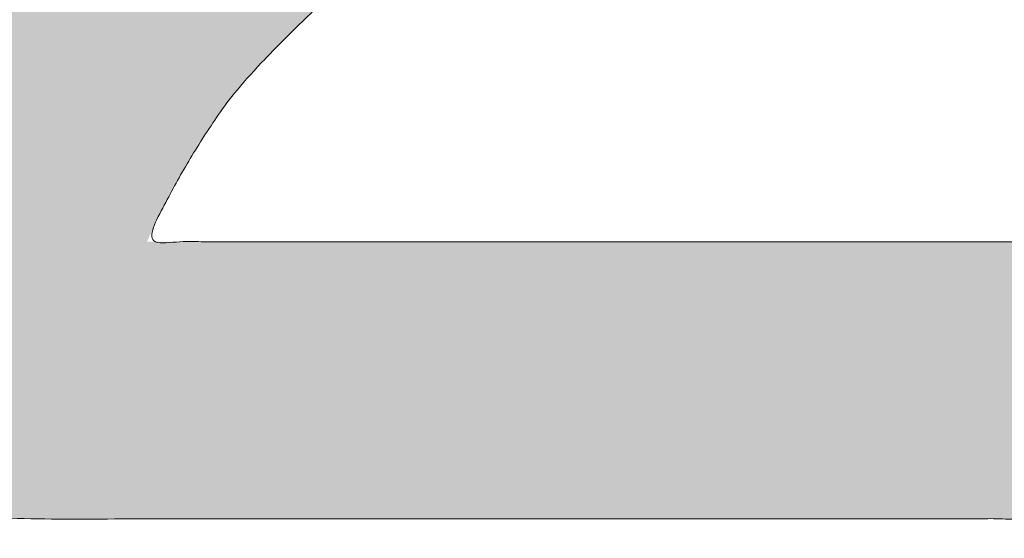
# Model space of a CAD drawing. Header units: inches. Extents: x -471 to -284, y -222 to 20.
# Tile 49 of 54: x -341.068 to -339.844, y 9.209 to 9.854. Entities that reach past the tile are written whole.
import ezdxf

# ---------------------------------------------------------------- set-up
doc = ezdxf.new("R2010")
doc.units = ezdxf.units.IN
doc.header["$LTSCALE"] = 32
doc.header["$MEASUREMENT"] = 0
doc.linetypes.add('Dash Style-1', pattern=[0.083328, 0.041656, -0.041672])
for name, color, linetype, lineweight in [('Black', 7, 'Continuous', 18), ('DashLine', 7, 'Dash Style-1', 13), ('DashLineFill', 7, 'Dash Style-1', 13), ('Drawing', 7, 'Continuous', 18), ('Metal-DeskStructure', 7, 'Continuous', 13), ('None', 7, 'Continuous', 18), ('Plastic-BracketCover', 7, 'Continuous', 13), ('SolidLine', 7, 'Continuous', 15), ('Wood_1-H', 7, 'Continuous', 13)]:
    doc.layers.add(name, color=color, linetype=linetype, lineweight=lineweight)
pattern_1 = [(45, (0, 0), (-1.61301565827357, 1.935715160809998), []), (45, (-1.0608, 1.0608), (-0.4723460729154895, 0.4167612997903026), [])]

# ---------------------------------------------------------------- blocks, each defined once
blk = doc.blocks.new('Group-54')
at = {"layer": 'Plastic-BracketCover', "color": 7}
blk.add_open_spline([(1.53112660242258, -0.7109774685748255), (1.538508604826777, -0.7109774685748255), (1.552349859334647, -0.7137457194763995), (1.555118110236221, -0.7220504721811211), (1.555118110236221, -0.841083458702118), (1.555118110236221, -0.9601164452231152), (1.553272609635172, -0.9638074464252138), (1.547736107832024, -0.9674984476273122), (1.538508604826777, -0.9693439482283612), (1.525590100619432, -0.9693439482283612), (1.516362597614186, -0.9674984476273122), (1.510826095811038, -0.965652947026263), (1.50713509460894, -0.9601164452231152), (1.50713509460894, -0.9112115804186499), (1.50713509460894, -0.864152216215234), (1.337351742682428, -0.864152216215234), (1.167568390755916, -0.864152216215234), (1.193404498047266, -0.9075205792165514), (1.219240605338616, -0.9508889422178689), (1.221086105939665, -0.9564254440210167), (1.222931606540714, -0.965652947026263), (1.219240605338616, -0.9693439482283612), (1.20816760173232, -0.9711894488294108), (1.195712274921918, -0.9711894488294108), (1.186023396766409, -0.9711894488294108), (1.180486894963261, -0.9693439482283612), (1.176795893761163, -0.965652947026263), (1.174950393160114, -0.9619619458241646), (1.141731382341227, -0.9102888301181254), (1.10851237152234, -0.8586157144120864), (1.106666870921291, -0.8567702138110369), (1.106666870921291, -0.8530792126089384), (1.104821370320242, -0.8475427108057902), (1.104821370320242, -0.8304718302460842), (1.104821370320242, -0.8124781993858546), (1.10851237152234, -0.8069416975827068), (1.112203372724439, -0.8050961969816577), (1.310591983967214, -0.8050961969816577), (1.50713509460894, -0.8050961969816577), (1.50713509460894, -0.7644960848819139), (1.50713509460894, -0.7202049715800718), (1.510826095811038, -0.7165139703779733), (1.516362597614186, -0.7128229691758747), (1.525590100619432, -0.7109774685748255), (1.53112660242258, -0.7109774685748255)], degree=2, knots=[0, 0, 0, 0.002610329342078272, 0.007830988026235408, 0.01044131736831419, 0.1761946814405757, 0.1788050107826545, 0.181415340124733, 0.1840256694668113, 0.1866359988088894, 0.1885937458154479, 0.1905514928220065, 0.192509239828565, 0.1944669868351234, 0.2443885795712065, 0.2443885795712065, 0.4244984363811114, 0.4244984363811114, 0.4780496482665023, 0.4780496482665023, 0.4842405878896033, 0.4904315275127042, 0.4966224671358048, 0.5028134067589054, 0.5070707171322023, 0.5109409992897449, 0.5148112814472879, 0.5186815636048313, 0.5186815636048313, 0.5762947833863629, 0.5762947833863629, 0.5787425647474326, 0.5811903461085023, 0.5836381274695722, 0.5902471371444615, 0.5931844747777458, 0.5961218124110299, 0.5990591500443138, 0.9118813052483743, 0.9118813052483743, 0.9765012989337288, 0.9823759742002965, 0.9882506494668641, 0.9941253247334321, 1, 1, 1], dxfattribs=at)
blk = doc.blocks.new('1BRPFY-Leg_Plate (2D)')
at = {"layer": 'DashLineFill', "linetype": 'Continuous', "lineweight": 13}
h = blk.add_hatch(dxfattribs=at)
h.set_pattern_fill('Steel', color=253, style=0, pattern_type=2)
h.set_pattern_definition(pattern_1)
edge = h.paths.add_edge_path()
edge.add_arc((-1.704724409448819, -1.704724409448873), 0.125984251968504, 179.9999999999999, 269.9999999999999)
edge.add_line((-1.704724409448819, -1.830708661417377), (1.704724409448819, -1.830708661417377))
edge.add_arc((1.704724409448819, -1.704724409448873), 0.125984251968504, 270.0000000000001, 360.0000000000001)
edge.add_line((1.830708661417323, -1.704724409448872), (1.830708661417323, 1.704724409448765))
edge.add_arc((1.704724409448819, 1.704724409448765), 0.1259842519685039, 0, 90)
edge.add_line((1.704724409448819, 1.830708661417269), (-1.704724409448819, 1.830708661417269))
edge.add_arc((-1.704724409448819, 1.704724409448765), 0.1259842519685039, 90, 180)
edge.add_line((-1.830708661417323, 1.704724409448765), (-1.830708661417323, -1.704724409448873))
at = {"layer": 'SolidLine', "flags": 128}
for points in [[(0.9064542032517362, -0.6486616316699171), (0.9113827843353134, -0.6683376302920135), (0.9143590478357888, -0.688401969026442), (0.9153543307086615, -0.7086614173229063), (0.9143590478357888, -0.7289208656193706), (0.9113827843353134, -0.748985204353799), (0.9064542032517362, -0.7686612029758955), (0.8996207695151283, -0.7877593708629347), (0.8909482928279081, -0.8060957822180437), (0.8805202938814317, -0.8234938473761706), (0.8684372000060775, -0.8397860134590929), (0.8548153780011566, -0.8548153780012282), (0.8397860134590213, -0.8684372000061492), (0.823493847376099, -0.8805202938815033), (0.8060957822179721, -0.8909482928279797), (0.7877593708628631, -0.8996207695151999), (0.7686612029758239, -0.9064542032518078), (0.7489852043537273, -0.9113827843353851), (0.728920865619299, -0.9143590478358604), (0.7086614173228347, -0.9153543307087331), (0.6884019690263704, -0.9143590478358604), (0.668337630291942, -0.9113827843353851), (0.6486616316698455, -0.9064542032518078), (0.6295634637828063, -0.8996207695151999), (0.6112270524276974, -0.8909482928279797), (0.5938289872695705, -0.8805202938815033), (0.5775368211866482, -0.8684372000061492), (0.5625074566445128, -0.8548153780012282), (0.5488856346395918, -0.8397860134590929), (0.5368025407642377, -0.8234938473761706), (0.5263745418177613, -0.8060957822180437), (0.5177020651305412, -0.7877593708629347), (0.5108686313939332, -0.7686612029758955), (0.5059400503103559, -0.748985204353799), (0.5029637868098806, -0.7289208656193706), (0.5019685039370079, -0.7086614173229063), (0.5029637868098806, -0.688401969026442), (0.5059400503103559, -0.6683376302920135), (0.5108686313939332, -0.6486616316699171)], [(1.121211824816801, -1.311018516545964), (1.118887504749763, -1.295349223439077), (1.118110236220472, -1.279527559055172), (1.118887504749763, -1.263705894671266), (1.121211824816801, -1.24803660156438), (1.125060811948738, -1.232670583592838), (1.130397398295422, -1.217755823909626), (1.137170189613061, -1.203435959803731), (1.14531396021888, -1.189848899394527), (1.154750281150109, -1.177125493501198), (1.165388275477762, -1.165388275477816), (1.177125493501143, -1.154750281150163), (1.189848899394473, -1.145313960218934), (1.203435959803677, -1.137170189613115), (1.217755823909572, -1.130397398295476), (1.232670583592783, -1.125060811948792), (1.248036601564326, -1.121211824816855), (1.263705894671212, -1.118887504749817), (1.279527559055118, -1.118110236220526), (1.295349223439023, -1.118887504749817), (1.31101851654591, -1.121211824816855), (1.326384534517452, -1.125060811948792), (1.341299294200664, -1.130397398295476), (1.355619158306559, -1.137170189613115), (1.369206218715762, -1.145313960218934), (1.381929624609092, -1.154750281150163), (1.393666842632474, -1.165388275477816), (1.404304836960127, -1.177125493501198), (1.413741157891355, -1.189848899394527), (1.421884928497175, -1.203435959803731), (1.428657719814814, -1.217755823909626), (1.433994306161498, -1.232670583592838), (1.437843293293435, -1.24803660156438), (1.440167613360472, -1.263705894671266), (1.440944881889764, -1.279527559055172), (1.440167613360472, -1.295349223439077), (1.437843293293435, -1.311018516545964)]]:
    blk.add_lwpolyline(points, dxfattribs=at)
at = {"layer": 'Plastic-BracketCover', "color": 7}
blk.add_blockref('Group-54', (0, 0), dxfattribs=at)
blk = doc.blocks.new('1BRPX8-Util_Bkt_Lg-F (2D)')
at = {"layer": 'DashLineFill', "linetype": 'Continuous', "lineweight": 13}
h = blk.add_hatch(dxfattribs=at)
h.set_pattern_fill('Steel', color=253, style=0, pattern_type=2)
h.set_pattern_definition(pattern_1)
edge = h.paths.add_edge_path()
edge.add_line((-4.468503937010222, 7.405511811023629), (-3.129921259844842, 7.405511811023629))
edge.add_line((-3.129921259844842, 7.405511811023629), (-3.129921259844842, -2.011811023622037))
edge.add_line((-3.129921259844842, -2.011811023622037), (-4.468503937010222, -2.011811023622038))
edge.add_line((-4.468503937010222, -2.011811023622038), (-4.468503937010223, -2.145669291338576))
edge.add_line((-4.468503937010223, -2.145669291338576), (-2.421259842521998, -2.145669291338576))
edge.add_line((-2.421259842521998, -2.145669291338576), (-2.421259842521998, -2.523622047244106))
edge.add_arc((-2.303149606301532, -2.523622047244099), 0.1181102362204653, 180.0000000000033, 270.0000000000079)
edge.add_line((-2.303149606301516, -2.641732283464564), (2.303149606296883, -2.641732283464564))
edge.add_arc((2.303149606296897, -2.523622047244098), 0.1181102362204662, 269.9999999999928, 359.9999999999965)
edge.add_line((2.421259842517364, -2.523622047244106), (2.421259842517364, -2.145669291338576))
edge.add_line((2.421259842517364, -2.145669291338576), (4.46850393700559, -2.145669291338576))
edge.add_line((4.46850393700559, -2.145669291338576), (4.46850393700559, -2.011811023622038))
edge.add_line((4.46850393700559, -2.011811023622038), (3.129921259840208, -2.011811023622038))
edge.add_line((3.129921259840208, -2.011811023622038), (3.129921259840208, 7.405511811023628))
edge.add_line((3.129921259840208, 7.405511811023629), (4.46850393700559, 7.405511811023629))
edge.add_line((4.46850393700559, 7.405511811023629), (4.46850393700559, 7.539370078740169))
edge.add_line((4.46850393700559, 7.539370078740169), (2.421259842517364, 7.539370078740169))
edge.add_line((2.421259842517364, 7.539370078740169), (2.421259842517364, 7.917322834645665))
edge.add_arc((2.30314960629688, 7.917322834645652), 0.1181102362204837, 6.452788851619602e-12, 89.99999999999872)
edge.add_line((2.303149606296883, 8.035433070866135), (-2.303149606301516, 8.035433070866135))
edge.add_arc((-2.303149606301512, 7.91732283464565), 0.1181102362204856, 90.00000000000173, 179.9999999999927)
edge.add_line((-2.421259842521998, 7.917322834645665), (-2.421259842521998, 7.539370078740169))
edge.add_line((-2.421259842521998, 7.539370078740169), (-4.468503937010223, 7.539370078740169))
edge.add_line((-4.468503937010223, 7.539370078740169), (-4.468503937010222, 7.405511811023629))
at = {"layer": 'SolidLine', "flags": 128}
for points in [[(1.152717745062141, -0.6242701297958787), (1.159237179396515, -0.6682205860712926), (1.161417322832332, -0.7125984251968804), (1.159237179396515, -0.7569762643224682), (1.152717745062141, -0.8009267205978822), (1.141921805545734, -0.8440265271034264), (1.126953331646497, -0.8858606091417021), (1.107956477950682, -0.9260260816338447), (1.085114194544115, -0.9641361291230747), (1.058646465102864, -0.999823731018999), (1.02880818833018, -1.032745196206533), (0.995886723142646, -1.062583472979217), (0.9601991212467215, -1.089051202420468), (0.9220890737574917, -1.111893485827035), (0.881923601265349, -1.13089033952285), (0.8400895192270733, -1.145858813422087), (0.7969897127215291, -1.156654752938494), (0.7530392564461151, -1.163174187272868), (0.7086614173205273, -1.165354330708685), (0.6642835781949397, -1.163174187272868), (0.6203331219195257, -1.156654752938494), (0.5772333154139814, -1.145858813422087), (0.5353992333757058, -1.13089033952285), (0.4952337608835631, -1.111893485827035), (0.4571237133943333, -1.089051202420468), (0.4214361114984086, -1.062583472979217)], [(1.153496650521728, -1.308533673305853), (1.151646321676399, -1.296059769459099), (1.151027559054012, -1.283464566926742), (1.15164632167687, -1.27086936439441), (1.153496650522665, -1.258395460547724), (1.156560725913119, -1.246162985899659), (1.160809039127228, -1.234289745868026), (1.166200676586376, -1.222890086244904), (1.172683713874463, -1.21207379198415), (1.180195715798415, -1.201945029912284), (1.188664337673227, -1.192601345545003), (1.198008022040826, -1.18413272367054), (1.208136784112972, -1.176620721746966), (1.218953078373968, -1.170137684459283), (1.230352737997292, -1.164746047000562), (1.242225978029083, -1.160497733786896), (1.254458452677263, -1.157433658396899), (1.266932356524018, -1.155583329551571), (1.279527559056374, -1.154964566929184), (1.292122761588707, -1.155583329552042), (1.304596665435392, -1.157433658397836), (1.316829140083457, -1.16049773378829), (1.32870238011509, -1.164746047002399), (1.340102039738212, -1.170137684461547), (1.350918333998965, -1.176620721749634), (1.361047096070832, -1.184132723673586), (1.370390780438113, -1.192601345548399), (1.378859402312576, -1.201945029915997), (1.38637140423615, -1.212073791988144), (1.392854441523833, -1.22289008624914), (1.398246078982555, -1.234289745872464), (1.40249439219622, -1.246162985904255), (1.405558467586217, -1.258395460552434), (1.407408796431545, -1.270869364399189), (1.408027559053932, -1.283464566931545), (1.407408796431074, -1.296059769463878), (1.40555846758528, -1.308533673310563)]]:
    blk.add_lwpolyline(points, dxfattribs=at)
blk = doc.blocks.new('Slate-LegBrace (2D)')
at = {"layer": 'DashLineFill', "linetype": 'Continuous', "lineweight": 13}
h = blk.add_hatch(dxfattribs=at)
h.set_pattern_fill('Steel', color=253, style=0, pattern_type=2)
h.set_pattern_definition(pattern_1)
edge = h.paths.add_edge_path()
edge.add_line((-2.199587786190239, -0.1351515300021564), (-1.374775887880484, -0.1351515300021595))
edge.add_arc((3.636636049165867e-15, -0.01355418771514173), 1.380142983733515, 185.0545920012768, 354.9454079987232)
edge.add_line((1.374775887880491, -0.13515153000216), (2.199718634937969, -0.1351515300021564))
edge.add_arc((6.54243738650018e-05, -0.01705725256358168), 2.202821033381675, 183.0731271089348, 356.92687289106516, ccw=False)
h = blk.add_hatch(dxfattribs=at)
h.set_pattern_fill('Steel', color=253, style=0, pattern_type=2)
h.set_pattern_definition(pattern_1)
edge = h.paths.add_edge_path()
edge.add_line((2.191696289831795, -0.2375138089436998), (1.463739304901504, -0.2375137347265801))
edge.add_arc((-6.542437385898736e-05, -0.01704129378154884), 1.480314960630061, 188.5652811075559, 351.4347188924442, ccw=False)
edge.add_line((-1.463870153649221, -0.2375137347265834), (-2.191827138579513, -0.2375138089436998))
edge.add_line((-2.191827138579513, -0.2375138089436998), (-2.199718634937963, -0.1351515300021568))
edge.add_line((-2.199718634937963, -0.1351515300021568), (-1.374775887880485, -0.1351515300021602))
edge.add_arc((2.937282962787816e-15, -0.01355418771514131), 1.380142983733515, 185.0545920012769, 354.9454079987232)
edge.add_line((1.37477588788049, -0.1351515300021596), (2.199587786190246, -0.1351515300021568))
edge.add_line((2.199587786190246, -0.1351515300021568), (2.191696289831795, -0.2375138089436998))
at = {"layer": 'DashLineFill', "flags": 128}
for points in [[(2.191696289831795, -0.2375138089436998), (1.463739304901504, -0.2375137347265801, -0.860662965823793), (-1.463870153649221, -0.2375137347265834), (-2.191827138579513, -0.2375138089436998), (-2.199718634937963, -0.1351515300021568), (-1.374775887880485, -0.1351515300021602, 0.9154551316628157), (1.37477588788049, -0.1351515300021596), (2.199587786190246, -0.1351515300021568)], [(-2.199587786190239, -0.1351515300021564), (-1.374775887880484, -0.1351515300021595, 0.9154551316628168), (1.374775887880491, -0.13515153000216), (2.199718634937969, -0.1351515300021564, -0.9477524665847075)]]:
    blk.add_lwpolyline(points, format="xyb", close=True, dxfattribs=at)
blk = doc.blocks.new('TLLegSleeve (2D)')
at = {"layer": 'DashLineFill', "linetype": 'Continuous', "lineweight": 13}
h = blk.add_hatch(dxfattribs=at)
h.set_pattern_fill('Steel', color=253, style=0, pattern_type=2)
h.set_pattern_definition(pattern_1)
edge = h.paths.add_edge_path()
edge.add_line((1.08267716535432, 1.402343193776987), (1.08267716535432, 2.913385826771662))
edge.add_arc((-1.707523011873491e-13, 2.913385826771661), 1.08267716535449, 4.479377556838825e-14, 180)
edge.add_line((-1.082677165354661, 2.913385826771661), (-1.08267716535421, 1.402343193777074))
edge.add_arc((-1.332267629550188e-15, 2.886579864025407e-15), 1.771653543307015, 127.6698869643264, 412.330113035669)
edge.add_line((1.08267716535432, 1.402343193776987), (1.08267716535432, 1.402343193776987))
edge = h.paths.add_edge_path()
edge.add_arc((1.665334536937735e-15, 2.91338582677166), 0.7480314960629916, 180, 360)
edge.add_arc((1.665334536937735e-15, 2.91338582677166), 0.7480314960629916, 9.54166404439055e-15, 180)
edge.add_line((-0.7480314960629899, 2.91338582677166), (-0.7480314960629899, 2.91338582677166))
edge = h.paths.add_edge_path()
edge.add_arc((-1.723066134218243e-13, 5.70119602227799e-16), 1.437007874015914, 180, 360)
edge.add_arc((-1.723066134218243e-13, 9.149983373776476e-17), 1.437007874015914, 9.541664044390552e-15, 180)
edge.add_line((-1.437007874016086, 3.308097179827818e-16), (-1.437007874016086, 3.308097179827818e-16))
at = {"layer": 'DashLine', "color": 8, "flags": 128}
blk.add_lwpolyline([(1.653543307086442, 1.118599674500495e-14), (1.645581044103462, -0.1620755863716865), (1.621770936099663, -0.3225902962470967), (1.582342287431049, -0.4799982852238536), (1.527674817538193, -0.6327836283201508), (1.45829500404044, -0.7794749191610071), (1.374871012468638, -0.9186594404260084), (1.278206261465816, -1.048996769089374), (1.169231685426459, -1.169231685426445), (1.048996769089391, -1.278206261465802), (0.918659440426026, -1.374871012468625), (0.7794749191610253, -1.458295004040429), (0.6327836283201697, -1.527674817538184), (0.4799982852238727, -1.582342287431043), (0.3225902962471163, -1.621770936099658), (0.1620755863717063, -1.645581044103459), (8.723964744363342e-15, -1.653543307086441), (-0.162075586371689, -1.645581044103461), (-0.3225902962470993, -1.621770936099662), (-0.4799982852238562, -1.582342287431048), (-0.6327836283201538, -1.527674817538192), (-0.7794749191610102, -1.458295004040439), (-0.9186594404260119, -1.374871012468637), (-1.048996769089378, -1.278206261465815), (-1.169231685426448, -1.169231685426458), (-1.278206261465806, -1.048996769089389), (-1.374871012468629, -0.9186594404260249), (-1.458295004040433, -0.7794749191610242), (-1.527674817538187, -0.6327836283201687), (-1.582342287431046, -0.4799982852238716), (-1.621770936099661, -0.3225902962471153), (-1.645581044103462, -0.1620755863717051), (-1.653543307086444, -7.741682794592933e-15), (-1.645581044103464, 0.1620755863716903), (-1.621770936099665, 0.3225902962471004), (-1.582342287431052, 0.4799982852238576), (-1.527674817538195, 0.6327836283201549), (-1.458295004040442, 0.7794749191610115), (-1.37487101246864, 0.918659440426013), (-1.278206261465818, 1.048996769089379), (-1.169231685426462, 1.169231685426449), (-1.048996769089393, 1.278206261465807), (-0.9186594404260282, 1.37487101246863), (-0.7794749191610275, 1.458295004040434), (-0.6327836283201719, 1.527674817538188), (-0.479998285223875, 1.582342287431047), (-0.3225902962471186, 1.621770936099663), (-0.1620755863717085, 1.645581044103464), (-1.096189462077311e-14, 1.653543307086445), (0.1620755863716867, 1.645581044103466), (0.3225902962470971, 1.621770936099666), (0.479998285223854, 1.582342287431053), (0.6327836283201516, 1.527674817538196), (0.7794749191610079, 1.458295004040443), (0.9186594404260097, 1.374871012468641), (1.048996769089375, 1.278206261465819), (1.169231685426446, 1.169231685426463), (1.278206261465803, 1.048996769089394), (1.374871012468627, 0.9186594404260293), (1.458295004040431, 0.7794749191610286), (1.527674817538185, 0.6327836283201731), (1.582342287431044, 0.4799982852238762), (1.621770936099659, 0.3225902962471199), (1.64558104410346, 0.1620755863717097)], close=True, dxfattribs=at)
at = {"layer": 'DashLineFill', "flags": 128}
for points in [[(1.08267716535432, 1.402343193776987), (1.08267716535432, 2.913385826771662, 0.9999999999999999), (-1.082677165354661, 2.913385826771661), (-1.08267716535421, 1.402343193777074, 2.931618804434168), (1.08267716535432, 1.402343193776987)], [(-1.437007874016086, 3.308097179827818e-16, 0.9999999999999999), (1.437007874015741, 3.308097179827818e-16, 0.9999999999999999), (-1.437007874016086, 3.308097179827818e-16)]]:
    blk.add_lwpolyline(points, format="xyb", close=True, dxfattribs=at)
blk = doc.blocks.new('Group-56')
at = {"layer": 'SolidLine', "flags": 128}
blk.add_lwpolyline([(61.27952755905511, -8.30708661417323, -0.414213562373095), (62.99212598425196, -6.594488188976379, -0.414213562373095), (64.70472440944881, -8.30708661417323, -0.414213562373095), (62.99212598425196, -10.01968503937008, -0.414213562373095)], format="xyb", close=True, dxfattribs=at)
at = {"layer": 'Wood_1-H', "color": 7}
for name in ['1BRPX8-Util_Bkt_Lg-F (2D)', 'TLLegSleeve (2D)', 'Slate-LegBrace (2D)', '1BRPFY-Leg_Plate (2D)']:
    blk.add_blockref(name, (62.99212598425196, -8.30708661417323), dxfattribs=at)
blk = doc.blocks.new('TL14_lower_leg (2D)')
at = {"layer": 'DashLine', "flags": 128}
for points in [[(-1.777195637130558e-14, 1.377952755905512), (0.1350629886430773, 1.371317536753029), (0.2688252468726, 1.351475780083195), (0.3999985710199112, 1.318618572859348), (0.5273196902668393, 1.27306234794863), (0.649562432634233, 1.215245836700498), (0.7655495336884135, 1.14572584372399), (0.8741639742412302, 1.065171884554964), (0.9743597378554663, 0.9743597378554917), (1.065171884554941, 0.8741639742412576), (1.14572584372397, 0.7655495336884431), (1.215245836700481, 0.6495624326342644), (1.273062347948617, 0.5273196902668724), (1.318618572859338, 0.3999985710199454), (1.351475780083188, 0.2688252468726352), (1.371317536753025, 0.1350629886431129), (1.377952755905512, 1.783045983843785e-14), (1.371317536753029, -0.1350629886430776), (1.351475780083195, -0.2688252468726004), (1.318618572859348, -0.3999985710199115), (1.27306234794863, -0.5273196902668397), (1.215245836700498, -0.6495624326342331), (1.145725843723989, -0.7655495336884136), (1.065171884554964, -0.8741639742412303), (0.9743597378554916, -0.9743597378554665), (0.8741639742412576, -1.065171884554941), (0.7655495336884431, -1.14572584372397), (0.6495624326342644, -1.215245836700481), (0.5273196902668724, -1.273062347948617), (0.3999985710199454, -1.318618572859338), (0.2688252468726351, -1.351475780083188), (0.135062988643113, -1.371317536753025), (1.777195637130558e-14, -1.377952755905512), (-0.1350629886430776, -1.371317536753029), (-0.2688252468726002, -1.351475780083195), (-0.3999985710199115, -1.318618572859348), (-0.5273196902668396, -1.27306234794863), (-0.6495624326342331, -1.215245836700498), (-0.7655495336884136, -1.14572584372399), (-0.8741639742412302, -1.065171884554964), (-0.9743597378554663, -0.9743597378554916), (-1.065171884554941, -0.8741639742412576), (-1.14572584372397, -0.7655495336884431), (-1.215245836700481, -0.6495624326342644), (-1.273062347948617, -0.5273196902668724), (-1.318618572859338, -0.3999985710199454), (-1.351475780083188, -0.2688252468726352), (-1.371317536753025, -0.1350629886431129), (-1.377952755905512, -1.783045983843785e-14), (-1.371317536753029, 0.1350629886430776), (-1.351475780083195, 0.2688252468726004), (-1.318618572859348, 0.3999985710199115), (-1.27306234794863, 0.5273196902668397), (-1.215245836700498, 0.6495624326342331), (-1.145725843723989, 0.7655495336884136), (-1.065171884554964, 0.8741639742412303), (-0.9743597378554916, 0.9743597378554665), (-0.8741639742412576, 1.065171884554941), (-0.7655495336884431, 1.14572584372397), (-0.6495624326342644, 1.215245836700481), (-0.5273196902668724, 1.273062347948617), (-0.3999985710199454, 1.318618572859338), (-0.2688252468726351, 1.351475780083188), (-0.135062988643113, 1.371317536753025)], [(0.7086614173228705, -0.547244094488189), (0.724483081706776, -0.54802136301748), (0.7401523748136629, -0.5503456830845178), (0.7555183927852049, -0.5541946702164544), (0.7704331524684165, -0.5595312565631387), (0.7847530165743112, -0.5663040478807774), (0.798340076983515, -0.574447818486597), (0.8110634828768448, -0.5838841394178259), (0.8228007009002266, -0.5945221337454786), (0.8334386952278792, -0.6062593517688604), (0.8428750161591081, -0.6189827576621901), (0.8510187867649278, -0.632569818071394), (0.8577915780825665, -0.6468896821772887), (0.8631281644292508, -0.6618044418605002), (0.8669771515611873, -0.6771704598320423), (0.8693014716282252, -0.6928397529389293), (0.8700787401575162, -0.7086614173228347), (0.8693014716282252, -0.72448308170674), (0.8669771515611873, -0.7401523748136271), (0.8631281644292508, -0.7555183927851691), (0.8577915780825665, -0.7704331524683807), (0.8510187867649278, -0.7847530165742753), (0.8428750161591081, -0.7983400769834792), (0.8334386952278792, -0.811063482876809), (0.8228007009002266, -0.8228007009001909), (0.8110634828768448, -0.8334386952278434), (0.798340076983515, -0.8428750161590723), (0.7847530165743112, -0.8510187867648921), (0.7704331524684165, -0.8577915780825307), (0.7555183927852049, -0.8631281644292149), (0.7401523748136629, -0.8669771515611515), (0.724483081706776, -0.8693014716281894), (0.7086614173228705, -0.8700787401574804), (0.6928397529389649, -0.8693014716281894), (0.6771704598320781, -0.8669771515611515), (0.6618044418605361, -0.8631281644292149), (0.6468896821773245, -0.8577915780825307), (0.6325698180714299, -0.8510187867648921), (0.618982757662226, -0.8428750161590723), (0.6062593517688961, -0.8334386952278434), (0.5945221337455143, -0.8228007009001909), (0.5838841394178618, -0.811063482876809), (0.5744478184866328, -0.7983400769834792), (0.5663040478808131, -0.7847530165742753), (0.5595312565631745, -0.7704331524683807), (0.5541946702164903, -0.7555183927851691), (0.5503456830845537, -0.7401523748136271), (0.5480213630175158, -0.72448308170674), (0.5472440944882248, -0.7086614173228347), (0.5480213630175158, -0.6928397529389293), (0.5503456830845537, -0.6771704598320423), (0.5541946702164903, -0.6618044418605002), (0.5595312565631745, -0.6468896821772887), (0.5663040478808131, -0.632569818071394), (0.5744478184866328, -0.6189827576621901), (0.5838841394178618, -0.6062593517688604), (0.5945221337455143, -0.5945221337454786), (0.6062593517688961, -0.5838841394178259), (0.618982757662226, -0.574447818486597), (0.6325698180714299, -0.5663040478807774), (0.6468896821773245, -0.5595312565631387), (0.6618044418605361, -0.5541946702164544), (0.6771704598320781, -0.5503456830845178), (0.6928397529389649, -0.54802136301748)]]:
    blk.add_lwpolyline(points, close=True, dxfattribs=at)
blk = doc.blocks.new('Group-59')
at = {"layer": 'DashLineFill', "linetype": 'Continuous', "lineweight": 13}
h = blk.add_hatch(dxfattribs=at)
h.set_pattern_fill('Steel', color=253, style=0, pattern_type=2)
h.set_pattern_definition(pattern_1)
h.paths.add_polyline_path([(-2.066929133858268, 1.397637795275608), (2.066929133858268, 1.397637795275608), (2.066929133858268, 0.1377952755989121), (2.106299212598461, 0.1377952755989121), (2.106299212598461, -0.1377952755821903), (2.066929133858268, -0.1377952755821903), (2.066929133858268, -5.275590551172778), (2.106299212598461, -5.275590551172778), (2.106299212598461, -5.55118110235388), (2.066929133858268, -5.55118110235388), (2.066929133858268, -5.82677165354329), (-2.066929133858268, -5.82677165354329), (-2.066929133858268, -5.55118110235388), (-2.106299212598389, -5.55118110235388), (-2.106299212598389, -5.275590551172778), (-2.066929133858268, -5.275590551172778), (-2.066929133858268, -0.1377952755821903), (-2.106299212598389, -0.1377952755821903), (-2.106299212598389, 0.1377952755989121), (-2.066929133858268, 0.1377952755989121)])
blk = doc.blocks.new('TL14_upper_leg (2D)')
at = {"layer": 'DashLine', "flags": 128}
blk.add_lwpolyline([(0, 1.22047244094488), (0.1196272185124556, 1.214595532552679), (0.2381023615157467, 1.197021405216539), (0.3542844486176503, 1.167919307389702), (0.4670545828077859, 1.127569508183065), (0.5753267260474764, 1.076360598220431), (0.6780581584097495, 1.01478574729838), (0.7742595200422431, 0.9434379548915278), (0.8630043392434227, 0.8630043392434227), (0.9434379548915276, 0.7742595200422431), (1.01478574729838, 0.6780581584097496), (1.076360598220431, 0.5753267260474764), (1.127569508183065, 0.467054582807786), (1.167919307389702, 0.3542844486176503), (1.197021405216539, 0.2381023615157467), (1.214595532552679, 0.1196272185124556), (1.22047244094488, 7.47323834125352e-17), (1.214595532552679, -0.1196272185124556), (1.197021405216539, -0.2381023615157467), (1.167919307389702, -0.3542844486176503), (1.127569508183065, -0.467054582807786), (1.076360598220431, -0.5753267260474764), (1.01478574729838, -0.6780581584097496), (0.9434379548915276, -0.7742595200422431), (0.8630043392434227, -0.8630043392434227), (0.7742595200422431, -0.9434379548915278), (0.6780581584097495, -1.01478574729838), (0.5753267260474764, -1.076360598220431), (0.4670545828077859, -1.127569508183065), (0.3542844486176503, -1.167919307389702), (0.2381023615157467, -1.197021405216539), (0.1196272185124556, -1.214595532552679), (0, -1.22047244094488), (-0.1196272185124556, -1.214595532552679), (-0.2381023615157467, -1.197021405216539), (-0.3542844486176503, -1.167919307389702), (-0.4670545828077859, -1.127569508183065), (-0.5753267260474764, -1.076360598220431), (-0.6780581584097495, -1.01478574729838), (-0.7742595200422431, -0.9434379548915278), (-0.8630043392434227, -0.8630043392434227), (-0.9434379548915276, -0.7742595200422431), (-1.01478574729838, -0.6780581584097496), (-1.076360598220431, -0.5753267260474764), (-1.127569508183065, -0.467054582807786), (-1.167919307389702, -0.3542844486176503), (-1.197021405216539, -0.2381023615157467), (-1.214595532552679, -0.1196272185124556), (-1.22047244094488, 7.47323834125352e-17), (-1.214595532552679, 0.1196272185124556), (-1.197021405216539, 0.2381023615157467), (-1.167919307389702, 0.3542844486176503), (-1.127569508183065, 0.467054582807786), (-1.076360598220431, 0.5753267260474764), (-1.01478574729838, 0.6780581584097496), (-0.9434379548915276, 0.7742595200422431), (-0.8630043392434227, 0.8630043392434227), (-0.7742595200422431, 0.9434379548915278), (-0.6780581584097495, 1.01478574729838), (-0.5753267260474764, 1.076360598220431), (-0.4670545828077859, 1.127569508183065), (-0.3542844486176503, 1.167919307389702), (-0.2381023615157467, 1.197021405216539), (-0.1196272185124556, 1.214595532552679)], close=True, dxfattribs=at)
at = {"layer": 'DashLine', "color": 7}
blk.add_blockref('Group-59', (0, 0), dxfattribs=at)
blk = doc.blocks.new('1BRPT9-Bracket (2D)')
at = {"layer": 'DashLineFill', "linetype": 'Continuous', "lineweight": 13}
h = blk.add_hatch(dxfattribs=at)
h.set_pattern_fill('Steel', color=253, style=0, pattern_type=2)
h.set_pattern_definition(pattern_1)
edge = h.paths.add_edge_path()
edge.add_arc((1.677931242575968, -8.488188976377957), 0.2519685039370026, 269.999999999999, 360.0000000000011)
edge.add_line((1.929899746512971, -8.488188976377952), (1.929899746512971, -7.480314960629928))
edge.add_line((1.929899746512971, -7.480314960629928), (2.323600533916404, -7.480314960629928))
edge.add_line((2.323600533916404, -7.480314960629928), (2.323600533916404, 7.461135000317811))
edge.add_line((2.323600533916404, 7.461135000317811), (1.929899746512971, 7.480314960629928))
edge.add_line((1.929899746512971, 7.480314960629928), (1.929899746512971, 8.488188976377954))
edge.add_arc((1.677931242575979, 8.488188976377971), 0.2519685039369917, 359.999999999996, 450.0000000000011)
edge.add_line((1.677931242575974, 8.740157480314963), (-2.32206875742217, 8.740157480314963))
edge.add_line((-2.32206875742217, 8.740157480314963), (-2.32206875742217, -8.74015748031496))
edge.add_line((-2.32206875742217, -8.74015748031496), (1.677931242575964, -8.74015748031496))
h = blk.add_hatch(dxfattribs=at)
h.set_pattern_fill('Steel', color=253, style=0, pattern_type=2)
h.set_pattern_definition(pattern_1)
h.paths.add_polyline_path([(-1.337816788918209, -3.021148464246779), (-1.346499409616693, -3.020721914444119), (-1.355098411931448, -3.019446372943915), (-1.363530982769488, -3.017334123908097), (-1.371715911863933, -3.014405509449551), (-1.379574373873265, -3.010688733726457), (-1.387030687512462, -3.006219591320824), (-1.394013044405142, -3.001041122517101), (-1.400454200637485, -2.995203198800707), (-1.40629212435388, -2.988762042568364), (-1.411470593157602, -2.981779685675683), (-1.415939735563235, -2.974323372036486), (-1.419656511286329, -2.966464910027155), (-1.422585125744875, -2.95827998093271), (-1.424697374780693, -2.949847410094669), (-1.425972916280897, -2.941248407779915), (-1.426399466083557, -2.932565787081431), (-1.425972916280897, -2.923883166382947), (-1.424697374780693, -2.915284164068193), (-1.422585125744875, -2.906851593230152), (-1.419656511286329, -2.898666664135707), (-1.415939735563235, -2.890808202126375), (-1.411470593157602, -2.883351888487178), (-1.40629212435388, -2.876369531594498), (-1.400454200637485, -2.869928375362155), (-1.394013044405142, -2.864090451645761), (-1.387030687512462, -2.858911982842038), (-1.379574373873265, -2.854442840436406), (-1.371715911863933, -2.850726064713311), (-1.363530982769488, -2.847797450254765), (-1.355098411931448, -2.845685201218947), (-1.346499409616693, -2.844409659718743), (-1.337816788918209, -2.843983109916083), (-1.329134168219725, -2.844409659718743), (-1.320535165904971, -2.845685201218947), (-1.31210259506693, -2.847797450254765), (-1.303917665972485, -2.850726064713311), (-1.296059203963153, -2.854442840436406), (-1.288602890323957, -2.858911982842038), (-1.281620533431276, -2.864090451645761), (-1.275179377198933, -2.869928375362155), (-1.269341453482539, -2.876369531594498), (-1.264162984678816, -2.883351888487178), (-1.259693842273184, -2.890808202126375), (-1.255977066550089, -2.898666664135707), (-1.253048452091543, -2.906851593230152), (-1.250936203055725, -2.915284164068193), (-1.249660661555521, -2.923883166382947), (-1.249234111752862, -2.932565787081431), (-1.249660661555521, -2.941248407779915), (-1.250936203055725, -2.949847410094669), (-1.253048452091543, -2.95827998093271), (-1.255977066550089, -2.966464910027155), (-1.259693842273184, -2.974323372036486), (-1.264162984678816, -2.981779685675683), (-1.269341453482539, -2.988762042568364), (-1.275179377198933, -2.995203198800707), (-1.281620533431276, -3.001041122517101), (-1.288602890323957, -3.006219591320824), (-1.296059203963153, -3.010688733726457), (-1.303917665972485, -3.014405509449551), (-1.31210259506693, -3.017334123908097), (-1.320535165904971, -3.019446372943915), (-1.329134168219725, -3.020721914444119)])
at = {"layer": 'DashLineFill', "flags": 128}
blk.add_lwpolyline([(-1.337816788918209, -3.021148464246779), (-1.346499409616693, -3.020721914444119), (-1.355098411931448, -3.019446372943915), (-1.363530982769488, -3.017334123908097), (-1.371715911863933, -3.014405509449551), (-1.379574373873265, -3.010688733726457), (-1.387030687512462, -3.006219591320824), (-1.394013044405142, -3.001041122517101), (-1.400454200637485, -2.995203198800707), (-1.40629212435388, -2.988762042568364), (-1.411470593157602, -2.981779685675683), (-1.415939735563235, -2.974323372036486), (-1.419656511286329, -2.966464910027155), (-1.422585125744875, -2.95827998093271), (-1.424697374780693, -2.949847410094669), (-1.425972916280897, -2.941248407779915), (-1.426399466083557, -2.932565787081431), (-1.425972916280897, -2.923883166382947), (-1.424697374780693, -2.915284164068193), (-1.422585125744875, -2.906851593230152), (-1.419656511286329, -2.898666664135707), (-1.415939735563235, -2.890808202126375), (-1.411470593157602, -2.883351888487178), (-1.40629212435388, -2.876369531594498), (-1.400454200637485, -2.869928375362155), (-1.394013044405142, -2.864090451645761), (-1.387030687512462, -2.858911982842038), (-1.379574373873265, -2.854442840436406), (-1.371715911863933, -2.850726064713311), (-1.363530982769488, -2.847797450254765), (-1.355098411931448, -2.845685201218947), (-1.346499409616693, -2.844409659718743), (-1.337816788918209, -2.843983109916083), (-1.329134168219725, -2.844409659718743), (-1.320535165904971, -2.845685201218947), (-1.31210259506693, -2.847797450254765), (-1.303917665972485, -2.850726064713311), (-1.296059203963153, -2.854442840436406), (-1.288602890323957, -2.858911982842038), (-1.281620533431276, -2.864090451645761), (-1.275179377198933, -2.869928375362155), (-1.269341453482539, -2.876369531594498), (-1.264162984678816, -2.883351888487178), (-1.259693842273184, -2.890808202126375), (-1.255977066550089, -2.898666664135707), (-1.253048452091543, -2.906851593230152), (-1.250936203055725, -2.915284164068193), (-1.249660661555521, -2.923883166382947), (-1.249234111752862, -2.932565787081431), (-1.249660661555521, -2.941248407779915), (-1.250936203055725, -2.949847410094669), (-1.253048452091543, -2.95827998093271), (-1.255977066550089, -2.966464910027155), (-1.259693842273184, -2.974323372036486), (-1.264162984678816, -2.981779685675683), (-1.269341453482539, -2.988762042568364), (-1.275179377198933, -2.995203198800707), (-1.281620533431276, -3.001041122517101), (-1.288602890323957, -3.006219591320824), (-1.296059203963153, -3.010688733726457), (-1.303917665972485, -3.014405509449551), (-1.31210259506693, -3.017334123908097), (-1.320535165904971, -3.019446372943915), (-1.329134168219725, -3.020721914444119)], close=True, dxfattribs=at)
blk = doc.blocks.new('Group-82')
at = {"layer": 'Metal-DeskStructure', "linetype": 'Continuous', "lineweight": 0, "true_color": 0xff0000}
blk.add_hatch(color=1, dxfattribs=at).paths.add_polyline_path([(1.696691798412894, -0.9301181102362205), (1.696691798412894, -1.274606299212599), (0.1120461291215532, -1.274606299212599), (0.1117940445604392, -1.244883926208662), (0.1126520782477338, -1.21546436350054), (0.1146202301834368, -1.186347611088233), (0.1176985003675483, -1.15753366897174), (0.1218868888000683, -1.129022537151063), (0.1271853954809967, -1.1008142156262), (0.1335940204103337, -1.072908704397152), (0.1411127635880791, -1.045306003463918), (0.1549813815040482, -1.000302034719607), (0.1707507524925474, -0.9557186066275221), (0.1884208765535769, -0.9115557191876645), (0.2079917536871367, -0.8678133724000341), (0.2294633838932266, -0.8244915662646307), (0.2528357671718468, -0.7815903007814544), (0.2781089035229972, -0.7391095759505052), (0.3052827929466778, -0.6970493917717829), (0.3357030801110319, -0.6545855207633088), (0.3707154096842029, -0.6108937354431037), (0.4103197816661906, -0.5659740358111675), (0.4545161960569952, -0.5198264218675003), (0.5033046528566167, -0.4724508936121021), (0.556685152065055, -0.4238474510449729), (0.6146576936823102, -0.3740160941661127), (0.6772222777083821, -0.3229568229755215), (0.7737142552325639, -0.2345473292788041), (0.8618799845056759, -0.1517895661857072), (0.941719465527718, -0.07468353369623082), (1.013232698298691, -0.003229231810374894), (1.076419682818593, 0.06257333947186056), (1.131280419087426, 0.1227241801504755), (1.177814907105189, 0.17722329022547), (1.216023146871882, 0.226070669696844), (1.247940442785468, 0.2720417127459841), (1.275602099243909, 0.3179118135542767), (1.299008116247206, 0.3636809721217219), (1.318158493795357, 0.4093491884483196), (1.333053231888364, 0.4549164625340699), (1.343692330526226, 0.5003827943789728), (1.350075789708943, 0.5457481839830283), (1.352203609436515, 0.5910126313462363), (1.350445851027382, 0.633224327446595), (1.345172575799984, 0.6737371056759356), (1.33638378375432, 0.7125509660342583), (1.32407947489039, 0.7496659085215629), (1.308259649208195, 0.7850819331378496), (1.288924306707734, 0.8187990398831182), (1.266073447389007, 0.8508172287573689), (1.239707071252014, 0.8811364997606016), (1.21053162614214, 0.9087644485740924), (1.179253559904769, 0.9327086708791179), (1.1458728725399, 0.9529691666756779), (1.110389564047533, 0.9695459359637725), (1.072803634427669, 0.9824389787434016), (1.033115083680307, 0.9916482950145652), (0.9913239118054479, 0.9971738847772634), (0.9474301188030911, 0.9990157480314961), (0.9007274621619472, 0.9970140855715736), (0.8564301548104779, 0.9910090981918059), (0.814538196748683, 0.9810007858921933), (0.7750515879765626, 0.9669891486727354), (0.7379703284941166, 0.9489741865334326), (0.7032944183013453, 0.9269558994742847), (0.6710238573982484, 0.9009342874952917), (0.6411586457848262, 0.8709093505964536), (0.6142706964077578, 0.8373520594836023), (0.5909319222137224, 0.8007333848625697), (0.5711423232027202, 0.7610533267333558), (0.5549018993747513, 0.7183118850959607), (0.5422106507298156, 0.6725090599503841), (0.5330685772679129, 0.6236448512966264), (0.5274756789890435, 0.5717192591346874), (0.5254319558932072, 0.516732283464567), (0.1809437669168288, 0.5856299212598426), (0.1914063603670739, 0.6671096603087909), (0.2071842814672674, 0.7436104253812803), (0.2282775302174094, 0.8151322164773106), (0.2546861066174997, 0.8816750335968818), (0.2864100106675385, 0.943238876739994), (0.3234492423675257, 0.9998237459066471), (0.3658038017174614, 1.051429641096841), (0.4134736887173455, 1.098056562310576), (0.4659542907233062, 1.139435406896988), (0.5227409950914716, 1.175297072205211), (0.5838338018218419, 1.205641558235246), (0.6492327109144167, 1.230468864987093), (0.7189377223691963, 1.249778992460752), (0.7929488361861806, 1.263571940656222), (0.8712660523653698, 1.271847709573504), (0.9538893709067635, 1.274606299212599), (1.037496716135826, 1.271486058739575), (1.116612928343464, 1.262125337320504), (1.191238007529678, 1.246524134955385), (1.261371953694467, 1.22468245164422), (1.327014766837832, 1.196600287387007), (1.388166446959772, 1.162277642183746), (1.444826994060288, 1.121714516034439), (1.496996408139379, 1.074910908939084), (1.543800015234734, 1.023481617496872), (1.584363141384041, 0.9690414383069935), (1.618685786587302, 0.9115903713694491), (1.646767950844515, 0.8511284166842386), (1.66860963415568, 0.7876555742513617), (1.684210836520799, 0.7211718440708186), (1.69357155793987, 0.6516772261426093), (1.696691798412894, 0.5791717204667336), (1.695766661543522, 0.5418296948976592), (1.692991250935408, 0.5046222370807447), (1.688365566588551, 0.46754934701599), (1.681889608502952, 0.4306110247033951), (1.67356337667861, 0.3938072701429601), (1.663386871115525, 0.3571380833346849), (1.651360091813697, 0.3206034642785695), (1.637483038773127, 0.284203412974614), (1.621452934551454, 0.2476351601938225), (1.602967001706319, 0.2105959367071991), (1.582025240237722, 0.1730857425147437), (1.558627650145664, 0.1351045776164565), (1.532774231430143, 0.09665244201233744), (1.50446498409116, 0.05772933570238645), (1.473699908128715, 0.01833525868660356), (1.440479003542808, -0.02152978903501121), (1.403490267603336, -0.06341332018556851), (1.361421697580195, -0.108862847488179), (1.314273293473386, -0.1578783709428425), (1.262045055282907, -0.2104598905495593), (1.20473698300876, -0.2666074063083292), (1.142349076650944, -0.3263209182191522), (1.07488133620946, -0.3896004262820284), (1.002333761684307, -0.4564459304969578), (0.939382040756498, -0.5112058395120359), (0.8829399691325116, -0.5613736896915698), (0.8330075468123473, -0.6069494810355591), (0.789584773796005, -0.6479332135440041), (0.7526716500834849, -0.6843248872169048), (0.7222681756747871, -0.716124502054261), (0.6983743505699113, -0.7433320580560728), (0.6809901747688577, -0.7659475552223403), (0.6671720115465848, -0.7862922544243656), (0.6539762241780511, -0.8066874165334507), (0.6414028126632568, -0.8271330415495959), (0.6294517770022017, -0.8476291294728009), (0.6181231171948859, -0.8681756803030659), (0.6074168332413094, -0.8887726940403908), (0.5973329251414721, -0.9094201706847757), (0.5878713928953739, -0.9301181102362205)])
at = {"layer": 'Metal-DeskStructure', "color": 7}
blk.add_open_spline([(1.696691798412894, -0.9301181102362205), (1.696691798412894, -1.102362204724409), (1.696691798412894, -1.274606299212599), (0.9043689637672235, -1.274606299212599), (0.1120461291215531, -1.274606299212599), (0.1088175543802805, -1.155111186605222), (0.1411127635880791, -1.045306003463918), (0.192785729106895, -0.8644490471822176), (0.4177798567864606, -0.5296497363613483), (0.6772222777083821, -0.3229568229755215), (1.079842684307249, 0.04198461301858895), (1.352203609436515, 0.410156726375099), (1.352203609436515, 0.763257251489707), (1.127210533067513, 0.999015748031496), (0.7558087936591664, 0.999015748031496), (0.5265084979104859, 0.742802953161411), (0.5254319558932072, 0.516732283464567), (0.353187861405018, 0.5511811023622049), (0.1809437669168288, 0.5856299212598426), (0.2121634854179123, 0.9215068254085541), (0.614783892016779, 1.274606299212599), (1.297301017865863, 1.274606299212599), (1.696691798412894, 0.8752155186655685), (1.696691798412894, 0.4295344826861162), (1.57827427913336, 0.1388723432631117), (1.302683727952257, -0.1819319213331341), (1.002333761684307, -0.4564459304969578), (0.737507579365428, -0.6846696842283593), (0.6244727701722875, -0.8472254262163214), (0.5878713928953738, -0.9301181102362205), (1.142281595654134, -0.9301181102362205), (1.696691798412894, -0.9301181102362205)], degree=2, knots=[0, 0, 0, 0.02128628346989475, 0.02128628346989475, 0.1192031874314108, 0.1192031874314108, 0.1339760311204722, 0.1339760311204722, 0.1582533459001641, 0.1825306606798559, 0.1825306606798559, 0.2223012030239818, 0.2620717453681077, 0.2999486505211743, 0.3378255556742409, 0.3781971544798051, 0.4185687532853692, 0.4185687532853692, 0.4499368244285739, 0.4499368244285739, 0.5101754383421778, 0.5704140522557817, 0.6314176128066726, 0.6924211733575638, 0.7232558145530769, 0.75409045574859, 0.7849250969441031, 0.7849250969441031, 0.8114174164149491, 0.8379097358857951, 0.8379097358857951, 1, 1, 1], dxfattribs=at)
blk = doc.blocks.new('SlateLegLocator-L2')
at = {"color": 255, "linetype": 'Dash Style-1', "lineweight": 5}
blk.add_wipeout([(-2.106299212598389, 1.3779527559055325), (2.10629921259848, 1.3779527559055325), (2.10629921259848, -5.807086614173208), (-2.106299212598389, -5.807086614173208)], dxfattribs=at).dxf.layer = 'Black'
at = {"layer": 'Metal-DeskStructure', "color": 7}
blk.add_blockref('Group-82', (0, 0), dxfattribs=at)
blk = doc.blocks.new('Group-83')
at = {"layer": 'None', "color": 7, "rotation": 180}
blk.add_blockref('1BRPT9-Bracket (2D)', (62.99212598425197, -12.00787401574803), dxfattribs=at)
at = {"layer": 'None', "color": 7}
for name in ['1BRPFY-Leg_Plate (2D)', 'TL14_upper_leg (2D)', 'TL14_lower_leg (2D)']:
    blk.add_blockref(name, (62.99212598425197, -8.30708661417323), dxfattribs=at)
blk.add_blockref('SlateLegLocator-L2', (62.99212598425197, -8.30708661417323), dxfattribs=at)
blk = doc.blocks.new('Group-87')
at = {"layer": 'None'}
blk.add_blockref('Group-56', (0, 0), dxfattribs=at)
blk.add_blockref('Group-83', (0, 0), dxfattribs=at)
blk = doc.blocks.new('SL Credenza Desk (2D)')
at = {"layer": 'None'}
blk.add_blockref('Group-87', (0, 0), dxfattribs=at)
at = {"layer": 'Drawing', "color": 0, "flags": 1}
for tag in ['Tag', 'Catalog', 'Option1', 'Option2', 'Option3', 'Option4', 'Option5', 'Option6', 'Option7', 'Option8', 'Option9', 'Option10', 'Option11', 'Option12', 'Custom', 'FinishGroup', 'Discount', 'Item2', 'Item3', 'Item6', 'Item9', 'Item10', 'Item12', 'Item13', 'Item16', 'Item19', 'Item20', 'Item21', 'Item22', 'Item23', 'Item24', 'Item25', 'Item8', 'Item18', 'Item1', 'Item4', 'Item5', 'Item7', 'Item11', 'Item14', 'Item15', 'Item17']:
    blk.add_attdef(tag, (-44.99146332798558, 3.308073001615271), '', height=0.007086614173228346, dxfattribs=at)

msp = doc.modelspace()

# ---------------------------------------------------------------- block references
at = {"layer": 'Drawing'}
msp.add_blockref('SL Credenza Desk (2D)', (-404.4901574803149, 18.81496062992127), dxfattribs=at)

doc.saveas('drawing.dxf')
